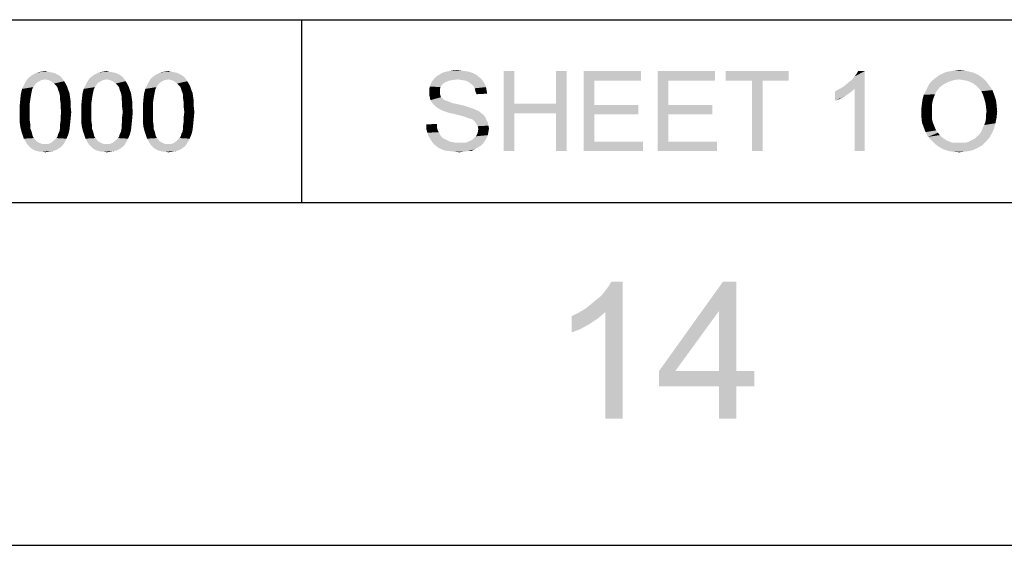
# Model space of a CAD drawing. Extents: x 0 to 1189, y 0 to 841.
# Tile 90 of 125: x 1105 to 1148, y 0 to 23. Entities that reach past the tile are written whole.
import ezdxf

# ---------------------------------------------------------------- set-up
doc = ezdxf.new("R2010")
doc.units = 0
doc.header["$LTSCALE"] = 65.395
doc.header["$MEASUREMENT"] = 0
doc.layers.get('0').update_dxf_attribs({"linetype": 'CONTINUOUS'})

msp = doc.modelspace()

# ---------------------------------------------------------------- linework, layer by layer
at = {"linetype": 'Continuous'}
for p, q in [((909, 23), (1160, 23)), ((909, 23), (1160, 23)), ((909, 23), (1160, 23)), ((1117, 23), (1117, 15)), ((15, 15), (1174, 15)), ((909, 15), (1160, 15)), ((0, 0), (1189, 0))]:
    msp.add_line(p, q, dxfattribs=at)
for points in [[(1106.03661, 20.69815), (1106.16624, 20.67222), (1105.28476, 20.62037)], [(1106.03661, 20.69815), (1105.28476, 20.62037), (1105.44031, 20.69815)], [(1105.90698, 20.72407), (1105.44031, 20.69815), (1105.59587, 20.72407)], [(1105.44031, 20.69815), (1105.90698, 20.72407), (1106.03661, 20.69815)], [(1105.59587, 20.72407), (1105.77735, 20.75), (1105.90698, 20.72407)], [(1108.73291, 20.69815), (1108.86254, 20.67222), (1107.98105, 20.62037)], [(1108.73291, 20.69815), (1107.98105, 20.62037), (1108.13661, 20.69815)], [(1108.60328, 20.72407), (1108.13661, 20.69815), (1108.29217, 20.72407)], [(1108.13661, 20.69815), (1108.60328, 20.72407), (1108.73291, 20.69815)], [(1108.29217, 20.72407), (1108.47365, 20.75), (1108.60328, 20.72407)], [(1111.4292, 20.69815), (1111.55883, 20.67222), (1110.67735, 20.62037)], [(1111.4292, 20.69815), (1110.67735, 20.62037), (1110.83291, 20.69815)], [(1111.29957, 20.72407), (1110.83291, 20.69815), (1110.98846, 20.72407)], [(1110.83291, 20.69815), (1111.29957, 20.72407), (1111.4292, 20.69815)], [(1110.98846, 20.72407), (1111.16994, 20.75), (1111.29957, 20.72407)], [(1124.32955, 20.72407), (1123.16289, 20.67222), (1123.31844, 20.72407)], [(1123.16289, 20.67222), (1124.32955, 20.72407), (1124.48511, 20.67222)], [(1124.174, 20.75), (1123.31844, 20.72407), (1123.474, 20.75)], [(1123.31844, 20.72407), (1124.174, 20.75), (1124.32955, 20.72407)], [(1123.99252, 20.77593), (1123.474, 20.75), (1123.62955, 20.77593)], [(1123.474, 20.75), (1123.99252, 20.77593), (1124.174, 20.75)], [(1123.62955, 20.77593), (1123.81104, 20.80185), (1123.99252, 20.77593)], [(1126.32585, 20.75), (1126.32585, 19.32408), (1125.85918, 17.25)], [(1126.32585, 20.75), (1125.85918, 17.25), (1125.85918, 20.75)], [(1128.60733, 20.75), (1128.14067, 19.32408), (1128.14067, 20.75)], [(1128.14067, 18.90926), (1128.14067, 19.32408), (1128.60733, 20.75)], [(1128.14067, 17.25), (1128.14067, 18.90926), (1128.60733, 20.75)], [(1128.14067, 17.25), (1128.60733, 20.75), (1128.60733, 17.25)], [(1129.35918, 20.75), (1131.874, 20.75), (1129.82585, 20.33518)], [(1129.82585, 20.33518), (1129.35918, 17.25), (1129.35918, 20.75)], [(1129.82585, 20.33518), (1131.874, 20.75), (1131.874, 20.33518)], [(1132.59992, 20.75), (1135.11474, 20.75), (1133.06659, 20.33518)], [(1133.06659, 20.33518), (1132.59992, 17.25), (1132.59992, 20.75)], [(1133.06659, 20.33518), (1135.11474, 20.75), (1135.11474, 20.33518)], [(1138.32955, 20.75), (1135.58141, 20.33518), (1135.58141, 20.75)], [(1136.72215, 20.33518), (1135.58141, 20.33518), (1138.32955, 20.75)], [(1137.18881, 20.33518), (1136.72215, 20.33518), (1138.32955, 20.75)], [(1137.18881, 20.33518), (1138.32955, 20.75), (1138.32955, 20.33518)], [(1140.70221, 20.05), (1140.83184, 20.1537), (1141.66147, 20.75)], [(1141.22073, 19.97222), (1140.70221, 20.05), (1141.66147, 20.75)], [(1140.83184, 20.1537), (1140.9874, 20.28333), (1141.66147, 20.75)], [(1140.9874, 20.28333), (1141.11702, 20.38704), (1141.66147, 20.75)], [(1141.11702, 20.38704), (1141.22073, 20.51667), (1141.66147, 20.75)], [(1141.22073, 20.51667), (1141.29851, 20.62037), (1141.66147, 20.75)], [(1141.22073, 17.25), (1141.22073, 19.97222), (1141.66147, 20.75)], [(1141.22073, 17.25), (1141.66147, 20.75), (1141.66147, 17.25)], [(1141.66147, 20.75), (1141.29851, 20.62037), (1141.37628, 20.75)], [(1146.24747, 20.72407), (1145.13265, 20.67222), (1145.28821, 20.72407)], [(1145.13265, 20.67222), (1146.24747, 20.72407), (1146.45487, 20.67222)], [(1145.28821, 20.72407), (1145.44376, 20.75), (1146.04006, 20.77593)], [(1145.28821, 20.72407), (1146.04006, 20.77593), (1146.24747, 20.72407)], [(1146.04006, 20.77593), (1145.44376, 20.75), (1145.62524, 20.77593)], [(1145.62524, 20.77593), (1145.80673, 20.80185), (1146.04006, 20.77593)], [(1105.38846, 20.23148), (1104.84402, 20.12778), (1104.9218, 20.28333)], [(1105.77735, 20.38704), (1104.9218, 20.28333), (1105.0255, 20.43889)], [(1105.77735, 20.38704), (1105.6218, 20.36111), (1104.9218, 20.28333)], [(1105.6218, 20.36111), (1105.51809, 20.30926), (1104.9218, 20.28333)], [(1104.9218, 20.28333), (1105.51809, 20.30926), (1105.38846, 20.23148)], [(1106.47735, 20.49074), (1105.0255, 20.43889), (1105.15513, 20.54259)], [(1105.77735, 20.38704), (1105.0255, 20.43889), (1106.47735, 20.49074)], [(1106.26994, 20.62037), (1106.37365, 20.56852), (1105.15513, 20.54259)], [(1106.26994, 20.62037), (1105.15513, 20.54259), (1105.28476, 20.62037)], [(1105.15513, 20.54259), (1106.37365, 20.56852), (1106.47735, 20.49074)], [(1105.28476, 20.62037), (1106.16624, 20.67222), (1106.26994, 20.62037)], [(1105.77735, 20.38704), (1106.47735, 20.49074), (1106.55513, 20.38704)], [(1106.55513, 20.38704), (1105.90698, 20.36111), (1105.77735, 20.38704)], [(1106.03661, 20.30926), (1105.90698, 20.36111), (1106.55513, 20.38704)], [(1106.03661, 20.30926), (1106.55513, 20.38704), (1106.60698, 20.30926)], [(1106.60698, 20.30926), (1106.16624, 20.20556), (1106.03661, 20.30926)], [(1106.16624, 20.20556), (1106.60698, 20.30926), (1106.68476, 20.17963)], [(1108.08476, 20.23148), (1107.54031, 20.12778), (1107.61809, 20.28333)], [(1108.47365, 20.38704), (1107.61809, 20.28333), (1107.7218, 20.43889)], [(1108.47365, 20.38704), (1108.31809, 20.36111), (1107.61809, 20.28333)], [(1108.31809, 20.36111), (1108.21439, 20.30926), (1107.61809, 20.28333)], [(1107.61809, 20.28333), (1108.21439, 20.30926), (1108.08476, 20.23148)], [(1109.17365, 20.49074), (1107.7218, 20.43889), (1107.85143, 20.54259)], [(1108.47365, 20.38704), (1107.7218, 20.43889), (1109.17365, 20.49074)], [(1108.96624, 20.62037), (1109.06994, 20.56852), (1107.85143, 20.54259)], [(1108.96624, 20.62037), (1107.85143, 20.54259), (1107.98105, 20.62037)], [(1107.85143, 20.54259), (1109.06994, 20.56852), (1109.17365, 20.49074)], [(1107.98105, 20.62037), (1108.86254, 20.67222), (1108.96624, 20.62037)], [(1108.47365, 20.38704), (1109.17365, 20.49074), (1109.25143, 20.38704)], [(1109.25143, 20.38704), (1108.60328, 20.36111), (1108.47365, 20.38704)], [(1108.73291, 20.30926), (1108.60328, 20.36111), (1109.25143, 20.38704)], [(1108.73291, 20.30926), (1109.25143, 20.38704), (1109.30328, 20.30926)], [(1109.30328, 20.30926), (1108.86254, 20.20556), (1108.73291, 20.30926)], [(1108.86254, 20.20556), (1109.30328, 20.30926), (1109.38105, 20.17963)], [(1110.78105, 20.23148), (1110.23661, 20.12778), (1110.31439, 20.28333)], [(1111.16994, 20.38704), (1110.31439, 20.28333), (1110.41809, 20.43889)], [(1111.16994, 20.38704), (1111.01439, 20.36111), (1110.31439, 20.28333)], [(1111.01439, 20.36111), (1110.91068, 20.30926), (1110.31439, 20.28333)], [(1110.31439, 20.28333), (1110.91068, 20.30926), (1110.78105, 20.23148)], [(1111.86994, 20.49074), (1110.41809, 20.43889), (1110.54772, 20.54259)], [(1111.16994, 20.38704), (1110.41809, 20.43889), (1111.86994, 20.49074)], [(1111.66254, 20.62037), (1111.76624, 20.56852), (1110.54772, 20.54259)], [(1111.66254, 20.62037), (1110.54772, 20.54259), (1110.67735, 20.62037)], [(1110.54772, 20.54259), (1111.76624, 20.56852), (1111.86994, 20.49074)], [(1110.67735, 20.62037), (1111.55883, 20.67222), (1111.66254, 20.62037)], [(1111.16994, 20.38704), (1111.86994, 20.49074), (1111.94772, 20.38704)], [(1111.94772, 20.38704), (1111.29957, 20.36111), (1111.16994, 20.38704)], [(1111.4292, 20.30926), (1111.29957, 20.36111), (1111.94772, 20.38704)], [(1111.4292, 20.30926), (1111.94772, 20.38704), (1111.99957, 20.30926)], [(1111.99957, 20.30926), (1111.55883, 20.20556), (1111.4292, 20.30926)], [(1111.55883, 20.20556), (1111.99957, 20.30926), (1112.07735, 20.17963)], [(1123.34437, 20.28333), (1122.67029, 20.20556), (1122.72215, 20.30926)], [(1123.34437, 20.28333), (1123.24067, 20.23148), (1122.67029, 20.20556)], [(1123.83696, 20.38704), (1122.72215, 20.30926), (1122.82585, 20.43889)], [(1123.83696, 20.38704), (1123.62955, 20.36111), (1122.72215, 20.30926)], [(1123.62955, 20.36111), (1123.474, 20.33518), (1122.72215, 20.30926)], [(1122.72215, 20.30926), (1123.474, 20.33518), (1123.34437, 20.28333)], [(1124.74437, 20.51667), (1122.82585, 20.43889), (1122.90363, 20.51667)], [(1122.82585, 20.43889), (1124.74437, 20.51667), (1124.874, 20.41296)], [(1122.82585, 20.43889), (1124.874, 20.41296), (1123.83696, 20.38704)], [(1124.64067, 20.59445), (1122.90363, 20.51667), (1123.03326, 20.59445)], [(1122.90363, 20.51667), (1124.64067, 20.59445), (1124.74437, 20.51667)], [(1124.48511, 20.67222), (1123.03326, 20.59445), (1123.16289, 20.67222)], [(1123.03326, 20.59445), (1124.48511, 20.67222), (1124.64067, 20.59445)], [(1124.01844, 20.36111), (1123.83696, 20.38704), (1124.874, 20.41296)], [(1124.174, 20.33518), (1124.01844, 20.36111), (1124.874, 20.41296)], [(1124.174, 20.33518), (1124.874, 20.41296), (1124.95178, 20.30926)], [(1124.95178, 20.30926), (1124.30363, 20.28333), (1124.174, 20.33518)], [(1124.40733, 20.20556), (1124.30363, 20.28333), (1124.95178, 20.30926)], [(1124.40733, 20.20556), (1124.95178, 20.30926), (1125.02955, 20.17963)], [(1129.82585, 20.33518), (1129.82585, 19.27222), (1129.35918, 17.25)], [(1133.06659, 20.33518), (1133.06659, 19.27222), (1132.59992, 17.25)], [(1137.18881, 20.33518), (1136.72215, 17.25), (1136.72215, 20.33518)], [(1136.72215, 17.25), (1137.18881, 20.33518), (1137.18881, 17.25)], [(1145.34006, 20.28333), (1144.4845, 20.17963), (1144.58821, 20.30926)], [(1144.4845, 20.17963), (1145.34006, 20.28333), (1145.13265, 20.17963)], [(1145.80673, 20.38704), (1144.58821, 20.30926), (1144.71784, 20.41296)], [(1145.80673, 20.38704), (1145.57339, 20.36111), (1144.58821, 20.30926)], [(1144.58821, 20.30926), (1145.57339, 20.36111), (1145.34006, 20.28333)], [(1146.84376, 20.43889), (1144.71784, 20.41296), (1144.84747, 20.51667)], [(1145.80673, 20.38704), (1144.71784, 20.41296), (1146.84376, 20.43889)], [(1146.66228, 20.56852), (1144.84747, 20.51667), (1144.9771, 20.59444)], [(1144.84747, 20.51667), (1146.66228, 20.56852), (1146.84376, 20.43889)], [(1146.45487, 20.67222), (1144.9771, 20.59444), (1145.13265, 20.67222)], [(1144.9771, 20.59444), (1146.45487, 20.67222), (1146.66228, 20.56852)], [(1145.96228, 20.36111), (1145.80673, 20.38704), (1146.84376, 20.43889)], [(1146.11784, 20.33519), (1145.96228, 20.36111), (1146.84376, 20.43889)], [(1146.27339, 20.28333), (1146.11784, 20.33519), (1146.84376, 20.43889)], [(1146.27339, 20.28333), (1146.84376, 20.43889), (1146.99932, 20.28333)], [(1146.99932, 20.28333), (1146.42895, 20.20556), (1146.27339, 20.28333)], [(1146.55858, 20.10185), (1146.42895, 20.20556), (1146.99932, 20.28333)], [(1146.55858, 20.10185), (1146.99932, 20.28333), (1147.12895, 20.10185)], [(1105.20698, 19.9463), (1104.71439, 19.76481), (1104.76624, 19.97222)], [(1105.20698, 19.9463), (1105.18105, 19.81667), (1104.71439, 19.76481)], [(1105.31068, 20.12778), (1105.25883, 20.05), (1104.76624, 19.97222)], [(1105.31068, 20.12778), (1104.76624, 19.97222), (1104.84402, 20.12778)], [(1104.76624, 19.97222), (1105.25883, 20.05), (1105.20698, 19.9463)], [(1104.84402, 20.12778), (1105.38846, 20.23148), (1105.31068, 20.12778)], [(1106.68476, 20.17963), (1106.26994, 20.10185), (1106.16624, 20.20556)], [(1106.26994, 20.10185), (1106.68476, 20.17963), (1106.73661, 20.07593)], [(1106.73661, 20.07593), (1106.3218, 20.02407), (1106.26994, 20.10185)], [(1106.34772, 19.92037), (1106.3218, 20.02407), (1106.73661, 20.07593)], [(1106.34772, 19.92037), (1106.73661, 20.07593), (1106.78846, 19.92037)], [(1106.78846, 19.92037), (1106.39957, 19.79074), (1106.34772, 19.92037)], [(1106.39957, 19.79074), (1106.78846, 19.92037), (1106.84031, 19.79074)], [(1107.90328, 19.9463), (1107.41068, 19.76481), (1107.46254, 19.97222)], [(1107.90328, 19.9463), (1107.87735, 19.81667), (1107.41068, 19.76481)], [(1108.00698, 20.12778), (1107.95513, 20.05), (1107.46254, 19.97222)], [(1108.00698, 20.12778), (1107.46254, 19.97222), (1107.54031, 20.12778)], [(1107.46254, 19.97222), (1107.95513, 20.05), (1107.90328, 19.9463)], [(1107.54031, 20.12778), (1108.08476, 20.23148), (1108.00698, 20.12778)], [(1109.38105, 20.17963), (1108.96624, 20.10185), (1108.86254, 20.20556)], [(1108.96624, 20.10185), (1109.38105, 20.17963), (1109.43291, 20.07593)], [(1109.43291, 20.07593), (1109.01809, 20.02407), (1108.96624, 20.10185)], [(1109.04402, 19.92037), (1109.01809, 20.02407), (1109.43291, 20.07593)], [(1109.04402, 19.92037), (1109.43291, 20.07593), (1109.48476, 19.92037)], [(1109.48476, 19.92037), (1109.09587, 19.79074), (1109.04402, 19.92037)], [(1109.09587, 19.79074), (1109.48476, 19.92037), (1109.53661, 19.79074)], [(1110.59957, 19.9463), (1110.10698, 19.76481), (1110.15883, 19.97222)], [(1110.59957, 19.9463), (1110.57365, 19.81667), (1110.10698, 19.76481)], [(1110.70328, 20.12778), (1110.65143, 20.05), (1110.15883, 19.97222)], [(1110.70328, 20.12778), (1110.15883, 19.97222), (1110.23661, 20.12778)], [(1110.15883, 19.97222), (1110.65143, 20.05), (1110.59957, 19.9463)], [(1110.23661, 20.12778), (1110.78105, 20.23148), (1110.70328, 20.12778)], [(1112.07735, 20.17963), (1111.66254, 20.10185), (1111.55883, 20.20556)], [(1111.66254, 20.10185), (1112.07735, 20.17963), (1112.1292, 20.07593)], [(1112.1292, 20.07593), (1111.71439, 20.02407), (1111.66254, 20.10185)], [(1111.74031, 19.92037), (1111.71439, 20.02407), (1112.1292, 20.07593)], [(1111.74031, 19.92037), (1112.1292, 20.07593), (1112.18105, 19.92037)], [(1112.18105, 19.92037), (1111.79217, 19.79074), (1111.74031, 19.92037)], [(1111.79217, 19.79074), (1112.18105, 19.92037), (1112.23291, 19.79074)], [(1123.08511, 20.05), (1122.59252, 19.94629), (1122.61844, 20.07593)], [(1122.59252, 19.94629), (1123.08511, 20.05), (1123.05918, 19.94629)], [(1123.05918, 19.94629), (1123.05918, 19.84259), (1122.59252, 19.81667)], [(1123.05918, 19.94629), (1122.59252, 19.81667), (1122.59252, 19.94629)], [(1122.59252, 19.81667), (1123.05918, 19.84259), (1123.05918, 19.76482)], [(1123.16289, 20.1537), (1122.61844, 20.07593), (1122.67029, 20.20556)], [(1122.61844, 20.07593), (1123.16289, 20.1537), (1123.08511, 20.05)], [(1122.67029, 20.20556), (1123.24067, 20.23148), (1123.16289, 20.1537)], [(1125.02955, 20.17963), (1124.51104, 20.12778), (1124.40733, 20.20556)], [(1124.51104, 20.12778), (1125.02955, 20.17963), (1125.08141, 20.05)], [(1125.08141, 20.05), (1124.58881, 19.99815), (1124.51104, 20.12778)], [(1124.58881, 19.99815), (1125.08141, 20.05), (1125.10733, 19.89444)], [(1125.10733, 19.89444), (1124.61474, 19.86852), (1124.58881, 19.99815)], [(1124.61474, 19.86852), (1125.10733, 19.89444), (1125.13326, 19.76482)], [(1125.13326, 19.76482), (1124.66659, 19.73889), (1124.61474, 19.86852)], [(1140.36517, 19.86852), (1140.52073, 19.9463), (1141.22073, 19.97222)], [(1140.36517, 19.86852), (1141.22073, 19.97222), (1141.03925, 19.81667)], [(1141.03925, 19.81667), (1140.36517, 19.4537), (1140.36517, 19.86852)], [(1141.22073, 19.97222), (1140.52073, 19.9463), (1140.70221, 20.05)], [(1144.79561, 19.84259), (1144.25117, 19.71296), (1144.32895, 19.86852)], [(1144.79561, 19.84259), (1144.74376, 19.73889), (1144.25117, 19.71296)], [(1144.87339, 19.9463), (1144.32895, 19.86852), (1144.40673, 20.02407)], [(1144.32895, 19.86852), (1144.87339, 19.9463), (1144.79561, 19.84259)], [(1145.13265, 20.17963), (1144.95117, 20.05), (1144.40673, 20.02407)], [(1145.13265, 20.17963), (1144.40673, 20.02407), (1144.4845, 20.17963)], [(1144.40673, 20.02407), (1144.95117, 20.05), (1144.87339, 19.9463)], [(1147.12895, 20.10185), (1146.66228, 19.99815), (1146.55858, 20.10185)], [(1146.66228, 19.99815), (1147.12895, 20.10185), (1147.25858, 19.92037)], [(1147.25858, 19.92037), (1146.76599, 19.86852), (1146.66228, 19.99815)], [(1146.84376, 19.71296), (1146.76599, 19.86852), (1147.25858, 19.92037)], [(1146.84376, 19.71296), (1147.25858, 19.92037), (1147.33636, 19.71296)], [(1105.1292, 19.53148), (1105.10328, 19.35), (1104.66254, 19.2463)], [(1105.1292, 19.53148), (1104.66254, 19.2463), (1104.68846, 19.53148)], [(1105.15513, 19.68704), (1104.68846, 19.53148), (1104.71439, 19.76481)], [(1104.68846, 19.53148), (1105.15513, 19.68704), (1105.1292, 19.53148)], [(1104.71439, 19.76481), (1105.18105, 19.81667), (1105.15513, 19.68704)], [(1106.84031, 19.79074), (1106.4255, 19.66111), (1106.39957, 19.79074)], [(1106.4255, 19.66111), (1106.84031, 19.79074), (1106.86624, 19.60926)], [(1106.86624, 19.60926), (1106.4255, 19.53148), (1106.4255, 19.66111)], [(1106.4255, 19.53148), (1106.86624, 19.60926), (1106.89217, 19.42778)], [(1106.89217, 19.42778), (1106.45143, 19.35), (1106.4255, 19.53148)], [(1106.45143, 19.35), (1106.89217, 19.42778), (1106.89217, 19.19444)], [(1107.8255, 19.53148), (1107.79957, 19.35), (1107.35883, 19.2463)], [(1107.8255, 19.53148), (1107.35883, 19.2463), (1107.38476, 19.53148)], [(1107.85143, 19.68704), (1107.38476, 19.53148), (1107.41068, 19.76481)], [(1107.38476, 19.53148), (1107.85143, 19.68704), (1107.8255, 19.53148)], [(1107.41068, 19.76481), (1107.87735, 19.81667), (1107.85143, 19.68704)], [(1109.53661, 19.79074), (1109.1218, 19.66111), (1109.09587, 19.79074)], [(1109.1218, 19.66111), (1109.53661, 19.79074), (1109.56254, 19.60926)], [(1109.56254, 19.60926), (1109.1218, 19.53148), (1109.1218, 19.66111)], [(1109.1218, 19.53148), (1109.56254, 19.60926), (1109.58846, 19.42778)], [(1109.58846, 19.42778), (1109.14772, 19.35), (1109.1218, 19.53148)], [(1109.14772, 19.35), (1109.58846, 19.42778), (1109.58846, 19.19444)], [(1110.5218, 19.53148), (1110.49587, 19.35), (1110.05513, 19.2463)], [(1110.5218, 19.53148), (1110.05513, 19.2463), (1110.08105, 19.53148)], [(1110.54772, 19.68704), (1110.08105, 19.53148), (1110.10698, 19.76481)], [(1110.08105, 19.53148), (1110.54772, 19.68704), (1110.5218, 19.53148)], [(1110.10698, 19.76481), (1110.57365, 19.81667), (1110.54772, 19.68704)], [(1112.23291, 19.79074), (1111.81809, 19.66111), (1111.79217, 19.79074)], [(1111.81809, 19.66111), (1112.23291, 19.79074), (1112.25883, 19.60926)], [(1112.25883, 19.60926), (1111.81809, 19.53148), (1111.81809, 19.66111)], [(1111.81809, 19.53148), (1112.25883, 19.60926), (1112.28476, 19.42778)], [(1112.28476, 19.42778), (1111.84402, 19.35), (1111.81809, 19.53148)], [(1111.84402, 19.35), (1112.28476, 19.42778), (1112.28476, 19.19444)], [(1123.05918, 19.76482), (1122.59252, 19.71296), (1122.59252, 19.81667)], [(1122.59252, 19.71296), (1123.05918, 19.76482), (1123.08511, 19.68704)], [(1123.08511, 19.68704), (1122.61844, 19.60926), (1122.59252, 19.71296)], [(1122.61844, 19.60926), (1123.08511, 19.68704), (1123.11104, 19.60926)], [(1123.11104, 19.60926), (1122.64437, 19.47963), (1122.61844, 19.60926)], [(1123.11104, 19.60926), (1123.18881, 19.55741), (1122.64437, 19.47963)], [(1123.18881, 19.55741), (1123.21474, 19.50556), (1122.64437, 19.47963)], [(1122.64437, 19.47963), (1123.21474, 19.50556), (1123.26659, 19.47963)], [(1123.26659, 19.47963), (1122.69622, 19.40185), (1122.64437, 19.47963)], [(1123.26659, 19.47963), (1123.34437, 19.4537), (1122.69622, 19.40185)], [(1123.34437, 19.4537), (1123.42215, 19.42778), (1122.69622, 19.40185)], [(1122.69622, 19.40185), (1123.42215, 19.42778), (1123.49992, 19.40185)], [(1141.03925, 19.81667), (1140.80591, 19.66111), (1140.36517, 19.4537)], [(1140.80591, 19.66111), (1140.57258, 19.53148), (1140.36517, 19.4537)], [(1144.64006, 19.4537), (1144.17339, 19.35), (1144.19932, 19.53148)], [(1144.17339, 19.35), (1144.64006, 19.4537), (1144.61413, 19.29815)], [(1144.69191, 19.60926), (1144.19932, 19.53148), (1144.25117, 19.71296)], [(1144.19932, 19.53148), (1144.69191, 19.60926), (1144.64006, 19.4537)], [(1144.25117, 19.71296), (1144.74376, 19.73889), (1144.69191, 19.60926)], [(1147.33636, 19.71296), (1146.89561, 19.55741), (1146.84376, 19.71296)], [(1146.89561, 19.55741), (1147.33636, 19.71296), (1147.41413, 19.47963)], [(1147.41413, 19.47963), (1146.94747, 19.37593), (1146.89561, 19.55741)], [(1146.94747, 19.37593), (1147.41413, 19.47963), (1147.44006, 19.2463)], [(1104.66254, 19.2463), (1105.10328, 19.35), (1105.10328, 19.16852)], [(1105.10328, 19.16852), (1104.66254, 18.96111), (1104.66254, 19.2463)], [(1104.66254, 18.96111), (1105.10328, 19.16852), (1105.10328, 18.96111)], [(1106.89217, 19.19444), (1106.45143, 19.16852), (1106.45143, 19.35)], [(1106.47735, 18.96111), (1106.45143, 19.16852), (1106.89217, 19.19444)], [(1106.47735, 18.96111), (1106.89217, 19.19444), (1106.91809, 18.96111)], [(1107.35883, 19.2463), (1107.79957, 19.35), (1107.79957, 19.16852)], [(1107.79957, 19.16852), (1107.35883, 18.96111), (1107.35883, 19.2463)], [(1107.35883, 18.96111), (1107.79957, 19.16852), (1107.79957, 18.96111)], [(1109.58846, 19.19444), (1109.14772, 19.16852), (1109.14772, 19.35)], [(1109.17365, 18.96111), (1109.14772, 19.16852), (1109.58846, 19.19444)], [(1109.17365, 18.96111), (1109.58846, 19.19444), (1109.61439, 18.96111)], [(1110.05513, 19.2463), (1110.49587, 19.35), (1110.49587, 19.16852)], [(1110.49587, 19.16852), (1110.05513, 18.96111), (1110.05513, 19.2463)], [(1110.05513, 18.96111), (1110.49587, 19.16852), (1110.49587, 18.96111)], [(1112.28476, 19.19444), (1111.84402, 19.16852), (1111.84402, 19.35)], [(1111.86994, 18.96111), (1111.84402, 19.16852), (1112.28476, 19.19444)], [(1111.86994, 18.96111), (1112.28476, 19.19444), (1112.31068, 18.96111)], [(1123.49992, 19.40185), (1122.774, 19.29815), (1122.69622, 19.40185)], [(1123.49992, 19.40185), (1123.60363, 19.35), (1122.774, 19.29815)], [(1123.60363, 19.35), (1123.73326, 19.32407), (1122.774, 19.29815)], [(1122.774, 19.29815), (1123.73326, 19.32407), (1123.86289, 19.29815)], [(1123.86289, 19.29815), (1122.85178, 19.22037), (1122.774, 19.29815)], [(1123.86289, 19.29815), (1124.09622, 19.2463), (1122.85178, 19.22037)], [(1122.85178, 19.22037), (1124.09622, 19.2463), (1124.32955, 19.16852)], [(1124.32955, 19.16852), (1122.95548, 19.14259), (1122.85178, 19.22037)], [(1122.95548, 19.14259), (1124.32955, 19.16852), (1124.48511, 19.11667)], [(1124.48511, 19.11667), (1123.08511, 19.06481), (1122.95548, 19.14259)], [(1123.08511, 19.06481), (1124.48511, 19.11667), (1124.61474, 19.06481)], [(1124.61474, 19.06481), (1123.18881, 19.01296), (1123.08511, 19.06481)], [(1123.18881, 19.01296), (1124.61474, 19.06481), (1124.74437, 19.01296)], [(1124.74437, 19.01296), (1123.34437, 18.96111), (1123.18881, 19.01296)], [(1123.52585, 18.90926), (1123.34437, 18.96111), (1124.74437, 19.01296)], [(1123.52585, 18.90926), (1124.74437, 19.01296), (1124.874, 18.90926)], [(1126.32585, 19.32408), (1126.32585, 18.90926), (1125.85918, 17.25)], [(1126.32585, 19.32408), (1128.14067, 19.32408), (1126.32585, 18.90926)], [(1128.14067, 18.90926), (1126.32585, 18.90926), (1128.14067, 19.32408)], [(1129.82585, 19.27222), (1129.82585, 18.85741), (1129.35918, 17.25)], [(1129.82585, 18.85741), (1131.74437, 19.27222), (1131.74437, 18.85741)], [(1129.82585, 19.27222), (1131.74437, 19.27222), (1129.82585, 18.85741)], [(1133.06659, 19.27222), (1133.06659, 18.85741), (1132.59992, 17.25)], [(1133.06659, 18.85741), (1134.98511, 19.27222), (1134.98511, 18.85741)], [(1133.06659, 19.27222), (1134.98511, 19.27222), (1133.06659, 18.85741)], [(1144.61413, 19.29815), (1144.14747, 19.14259), (1144.17339, 19.35)], [(1144.14747, 19.14259), (1144.61413, 19.29815), (1144.61413, 19.11667)], [(1144.61413, 19.11667), (1144.14747, 18.93519), (1144.14747, 19.14259)], [(1144.14747, 18.93519), (1144.61413, 19.11667), (1144.61413, 18.93519)], [(1147.44006, 19.2463), (1146.97339, 19.19444), (1146.94747, 19.37593)], [(1146.99932, 18.98704), (1146.97339, 19.19444), (1147.44006, 19.2463)], [(1147.46599, 18.98704), (1146.97339, 18.83148), (1146.99932, 18.98704)], [(1146.97339, 18.83148), (1147.46599, 18.98704), (1147.44006, 18.72778)], [(1146.99932, 18.98704), (1147.44006, 19.2463), (1147.46599, 18.98704)], [(1105.10328, 18.96111), (1105.10328, 18.7537), (1104.66254, 18.72778)], [(1105.10328, 18.96111), (1104.66254, 18.72778), (1104.66254, 18.96111)], [(1104.66254, 18.72778), (1105.10328, 18.7537), (1105.10328, 18.57222)], [(1105.10328, 18.57222), (1104.66254, 18.49444), (1104.66254, 18.72778)], [(1104.66254, 18.49444), (1105.10328, 18.57222), (1105.1292, 18.39074)], [(1106.86624, 18.41667), (1106.4255, 18.39074), (1106.45143, 18.57222)], [(1106.91809, 18.96111), (1106.45143, 18.7537), (1106.47735, 18.96111)], [(1106.45143, 18.7537), (1106.91809, 18.96111), (1106.89217, 18.67593)], [(1106.89217, 18.67593), (1106.45143, 18.57222), (1106.45143, 18.7537)], [(1106.45143, 18.57222), (1106.89217, 18.67593), (1106.86624, 18.41667)], [(1107.79957, 18.96111), (1107.79957, 18.7537), (1107.35883, 18.72778)], [(1107.79957, 18.96111), (1107.35883, 18.72778), (1107.35883, 18.96111)], [(1107.35883, 18.72778), (1107.79957, 18.7537), (1107.79957, 18.57222)], [(1107.79957, 18.57222), (1107.35883, 18.49444), (1107.35883, 18.72778)], [(1107.35883, 18.49444), (1107.79957, 18.57222), (1107.8255, 18.39074)], [(1109.56254, 18.41667), (1109.1218, 18.39074), (1109.14772, 18.57222)], [(1109.61439, 18.96111), (1109.14772, 18.7537), (1109.17365, 18.96111)], [(1109.14772, 18.7537), (1109.61439, 18.96111), (1109.58846, 18.67593)], [(1109.58846, 18.67593), (1109.14772, 18.57222), (1109.14772, 18.7537)], [(1109.14772, 18.57222), (1109.58846, 18.67593), (1109.56254, 18.41667)], [(1110.49587, 18.96111), (1110.49587, 18.7537), (1110.05513, 18.72778)], [(1110.49587, 18.96111), (1110.05513, 18.72778), (1110.05513, 18.96111)], [(1110.05513, 18.72778), (1110.49587, 18.7537), (1110.49587, 18.57222)], [(1110.49587, 18.57222), (1110.05513, 18.49444), (1110.05513, 18.72778)], [(1110.05513, 18.49444), (1110.49587, 18.57222), (1110.5218, 18.39074)], [(1112.25883, 18.41667), (1111.81809, 18.39074), (1111.84402, 18.57222)], [(1112.31068, 18.96111), (1111.84402, 18.7537), (1111.86994, 18.96111)], [(1111.84402, 18.7537), (1112.31068, 18.96111), (1112.28476, 18.67593)], [(1112.28476, 18.67593), (1111.84402, 18.57222), (1111.84402, 18.7537)], [(1111.84402, 18.57222), (1112.28476, 18.67593), (1112.25883, 18.41667)], [(1124.874, 18.90926), (1123.75918, 18.85741), (1123.52585, 18.90926)], [(1123.75918, 18.85741), (1124.874, 18.90926), (1124.9777, 18.83148)], [(1124.9777, 18.83148), (1123.96659, 18.80556), (1123.75918, 18.85741)], [(1124.14807, 18.7537), (1123.96659, 18.80556), (1124.9777, 18.83148)], [(1124.14807, 18.7537), (1124.9777, 18.83148), (1125.05548, 18.72778)], [(1125.05548, 18.72778), (1124.2777, 18.70185), (1124.14807, 18.7537)], [(1124.35548, 18.67593), (1124.2777, 18.70185), (1125.05548, 18.72778)], [(1124.45918, 18.65), (1124.35548, 18.67593), (1125.05548, 18.72778)], [(1124.53696, 18.59815), (1124.45918, 18.65), (1125.05548, 18.72778)], [(1124.53696, 18.59815), (1125.05548, 18.72778), (1125.10733, 18.59815)], [(1125.10733, 18.59815), (1124.58881, 18.5463), (1124.53696, 18.59815)], [(1124.58881, 18.5463), (1125.10733, 18.59815), (1125.15918, 18.49444)], [(1125.15918, 18.49444), (1124.64067, 18.46852), (1124.58881, 18.5463)], [(1125.85918, 17.25), (1126.32585, 18.90926), (1126.32585, 17.25)], [(1129.82585, 18.85741), (1129.82585, 17.66482), (1129.35918, 17.25)], [(1133.06659, 18.85741), (1133.06659, 17.66482), (1132.59992, 17.25)], [(1144.61413, 18.93519), (1144.61413, 18.77963), (1144.14747, 18.72778)], [(1144.61413, 18.93519), (1144.14747, 18.72778), (1144.14747, 18.93519)], [(1144.14747, 18.72778), (1144.61413, 18.77963), (1144.61413, 18.65)], [(1144.61413, 18.65), (1144.17339, 18.49444), (1144.14747, 18.72778)], [(1144.61413, 18.65), (1144.64006, 18.52037), (1144.17339, 18.49444)], [(1146.94747, 18.52037), (1146.97339, 18.67593), (1147.44006, 18.72778)], [(1146.94747, 18.52037), (1147.44006, 18.72778), (1147.38821, 18.46852)], [(1147.44006, 18.72778), (1146.97339, 18.67593), (1146.97339, 18.83148)], [(1105.1292, 18.39074), (1104.68846, 18.31296), (1104.66254, 18.49444)], [(1104.68846, 18.31296), (1105.1292, 18.39074), (1105.1292, 18.23518)], [(1105.1292, 18.23518), (1104.74031, 18.10556), (1104.68846, 18.31296)], [(1104.74031, 18.10556), (1105.1292, 18.23518), (1105.18105, 18.10556)], [(1106.34772, 18.00185), (1106.39957, 18.10556), (1106.84031, 18.18333)], [(1106.34772, 18.00185), (1106.84031, 18.18333), (1106.78846, 17.97593)], [(1106.84031, 18.18333), (1106.39957, 18.10556), (1106.4255, 18.23518)], [(1106.4255, 18.23518), (1106.4255, 18.39074), (1106.86624, 18.41667)], [(1106.4255, 18.23518), (1106.86624, 18.41667), (1106.84031, 18.18333)], [(1107.8255, 18.39074), (1107.38476, 18.31296), (1107.35883, 18.49444)], [(1107.38476, 18.31296), (1107.8255, 18.39074), (1107.8255, 18.23518)], [(1107.8255, 18.23518), (1107.43661, 18.10556), (1107.38476, 18.31296)], [(1107.43661, 18.10556), (1107.8255, 18.23518), (1107.87735, 18.10556)], [(1109.04402, 18.00185), (1109.09587, 18.10556), (1109.53661, 18.18333)], [(1109.04402, 18.00185), (1109.53661, 18.18333), (1109.48476, 17.97593)], [(1109.53661, 18.18333), (1109.09587, 18.10556), (1109.1218, 18.23518)], [(1109.1218, 18.23518), (1109.1218, 18.39074), (1109.56254, 18.41667)], [(1109.1218, 18.23518), (1109.56254, 18.41667), (1109.53661, 18.18333)], [(1110.5218, 18.39074), (1110.08105, 18.31296), (1110.05513, 18.49444)], [(1110.08105, 18.31296), (1110.5218, 18.39074), (1110.5218, 18.23518)], [(1110.5218, 18.23518), (1110.13291, 18.10556), (1110.08105, 18.31296)], [(1110.13291, 18.10556), (1110.5218, 18.23518), (1110.57365, 18.10556)], [(1111.74031, 18.00185), (1111.79217, 18.10556), (1112.23291, 18.18333)], [(1111.74031, 18.00185), (1112.23291, 18.18333), (1112.18105, 17.97593)], [(1112.23291, 18.18333), (1111.79217, 18.10556), (1111.81809, 18.23518)], [(1111.81809, 18.23518), (1111.81809, 18.39074), (1112.25883, 18.41667)], [(1111.81809, 18.23518), (1112.25883, 18.41667), (1112.23291, 18.18333)], [(1122.46289, 18.41667), (1122.92955, 18.44259), (1122.92955, 18.31296)], [(1122.92955, 18.31296), (1122.46289, 18.23518), (1122.46289, 18.41667)], [(1122.46289, 18.23518), (1122.92955, 18.31296), (1122.95548, 18.18333)], [(1122.95548, 18.18333), (1122.51474, 18.05371), (1122.46289, 18.23518)], [(1122.95548, 18.18333), (1123.00733, 18.07963), (1122.51474, 18.05371)], [(1124.64067, 18.46852), (1125.15918, 18.49444), (1125.18511, 18.36481)], [(1125.18511, 18.36481), (1124.71844, 18.33889), (1124.64067, 18.46852)], [(1124.71844, 18.33889), (1125.18511, 18.36481), (1125.21104, 18.23518)], [(1125.21104, 18.23518), (1124.74437, 18.20926), (1124.71844, 18.33889)], [(1125.18511, 18.07963), (1124.71844, 18.05371), (1124.74437, 18.20926)], [(1124.74437, 18.20926), (1125.21104, 18.23518), (1125.18511, 18.07963)], [(1144.17339, 18.49444), (1144.64006, 18.52037), (1144.69191, 18.39074)], [(1144.69191, 18.39074), (1144.25117, 18.28704), (1144.17339, 18.49444)], [(1144.25117, 18.28704), (1144.69191, 18.39074), (1144.74376, 18.26111)], [(1144.74376, 18.26111), (1144.32895, 18.07963), (1144.25117, 18.28704)], [(1144.74376, 18.26111), (1144.79561, 18.15741), (1144.32895, 18.07963)], [(1144.32895, 18.07963), (1144.79561, 18.15741), (1144.87339, 18.05371)], [(1146.74006, 18.05371), (1146.79191, 18.15741), (1147.33636, 18.26111)], [(1146.74006, 18.05371), (1147.33636, 18.26111), (1147.23265, 18.02778)], [(1147.33636, 18.26111), (1146.79191, 18.15741), (1146.84376, 18.28704)], [(1146.84376, 18.28704), (1146.89561, 18.39074), (1147.38821, 18.46852)], [(1146.84376, 18.28704), (1147.38821, 18.46852), (1147.33636, 18.26111)], [(1147.38821, 18.46852), (1146.89561, 18.39074), (1146.94747, 18.52037)], [(1105.18105, 18.10556), (1104.79217, 17.95), (1104.74031, 18.10556)], [(1105.18105, 18.10556), (1105.20698, 18.00185), (1104.79217, 17.95)], [(1104.79217, 17.95), (1105.20698, 18.00185), (1105.23291, 17.89815)], [(1105.23291, 17.89815), (1104.84402, 17.79445), (1104.79217, 17.95)], [(1105.23291, 17.89815), (1105.28476, 17.82037), (1104.84402, 17.79445)], [(1104.84402, 17.79445), (1105.28476, 17.82037), (1105.38846, 17.69074)], [(1105.38846, 17.69074), (1104.9218, 17.66481), (1104.84402, 17.79445)], [(1104.9218, 17.66481), (1105.38846, 17.69074), (1105.51809, 17.61296)], [(1106.63291, 17.63889), (1106.03661, 17.61296), (1106.16624, 17.71667)], [(1106.71068, 17.79445), (1106.16624, 17.71667), (1106.26994, 17.82037)], [(1106.16624, 17.71667), (1106.71068, 17.79445), (1106.63291, 17.63889)], [(1106.26994, 17.82037), (1106.3218, 17.89815), (1106.78846, 17.97593)], [(1106.26994, 17.82037), (1106.78846, 17.97593), (1106.71068, 17.79445)], [(1106.78846, 17.97593), (1106.3218, 17.89815), (1106.34772, 18.00185)], [(1107.87735, 18.10556), (1107.48846, 17.95), (1107.43661, 18.10556)], [(1107.87735, 18.10556), (1107.90328, 18.00185), (1107.48846, 17.95)], [(1107.48846, 17.95), (1107.90328, 18.00185), (1107.9292, 17.89815)], [(1107.9292, 17.89815), (1107.54031, 17.79445), (1107.48846, 17.95)], [(1107.9292, 17.89815), (1107.98105, 17.82037), (1107.54031, 17.79445)], [(1107.54031, 17.79445), (1107.98105, 17.82037), (1108.08476, 17.69074)], [(1108.08476, 17.69074), (1107.61809, 17.66481), (1107.54031, 17.79445)], [(1107.61809, 17.66481), (1108.08476, 17.69074), (1108.21439, 17.61296)], [(1109.3292, 17.63889), (1108.73291, 17.61296), (1108.86254, 17.71667)], [(1109.40698, 17.79445), (1108.86254, 17.71667), (1108.96624, 17.82037)], [(1108.86254, 17.71667), (1109.40698, 17.79445), (1109.3292, 17.63889)], [(1108.96624, 17.82037), (1109.01809, 17.89815), (1109.48476, 17.97593)], [(1108.96624, 17.82037), (1109.48476, 17.97593), (1109.40698, 17.79445)], [(1109.48476, 17.97593), (1109.01809, 17.89815), (1109.04402, 18.00185)], [(1110.57365, 18.10556), (1110.18476, 17.95), (1110.13291, 18.10556)], [(1110.57365, 18.10556), (1110.59957, 18.00185), (1110.18476, 17.95)], [(1110.18476, 17.95), (1110.59957, 18.00185), (1110.6255, 17.89815)], [(1110.6255, 17.89815), (1110.23661, 17.79445), (1110.18476, 17.95)], [(1110.6255, 17.89815), (1110.67735, 17.82037), (1110.23661, 17.79445)], [(1110.23661, 17.79445), (1110.67735, 17.82037), (1110.78105, 17.69074)], [(1110.78105, 17.69074), (1110.31439, 17.66481), (1110.23661, 17.79445)], [(1110.31439, 17.66481), (1110.78105, 17.69074), (1110.91068, 17.61296)], [(1112.0255, 17.63889), (1111.4292, 17.61296), (1111.55883, 17.71667)], [(1112.10328, 17.79445), (1111.55883, 17.71667), (1111.66254, 17.82037)], [(1111.55883, 17.71667), (1112.10328, 17.79445), (1112.0255, 17.63889)], [(1111.66254, 17.82037), (1111.71439, 17.89815), (1112.18105, 17.97593)], [(1111.66254, 17.82037), (1112.18105, 17.97593), (1112.10328, 17.79445)], [(1112.18105, 17.97593), (1111.71439, 17.89815), (1111.74031, 18.00185)], [(1122.51474, 18.05371), (1123.00733, 18.07963), (1123.05918, 17.97593)], [(1123.05918, 17.97593), (1122.56659, 17.89815), (1122.51474, 18.05371)], [(1122.56659, 17.89815), (1123.05918, 17.97593), (1123.11104, 17.89815)], [(1123.11104, 17.89815), (1122.64437, 17.76852), (1122.56659, 17.89815)], [(1123.11104, 17.89815), (1123.18881, 17.82037), (1122.64437, 17.76852)], [(1122.64437, 17.76852), (1123.18881, 17.82037), (1123.29252, 17.76852)], [(1123.29252, 17.76852), (1122.74807, 17.61296), (1122.64437, 17.76852)], [(1123.29252, 17.76852), (1123.39622, 17.71667), (1122.74807, 17.61296)], [(1123.39622, 17.71667), (1123.49992, 17.66481), (1122.74807, 17.61296)], [(1124.14807, 17.61296), (1124.25178, 17.63889), (1125.02955, 17.69074)], [(1124.14807, 17.61296), (1125.02955, 17.69074), (1124.95178, 17.58704)], [(1125.02955, 17.69074), (1124.25178, 17.63889), (1124.35548, 17.69074)], [(1124.35548, 17.69074), (1124.43326, 17.71667), (1125.10733, 17.82037)], [(1124.35548, 17.69074), (1125.10733, 17.82037), (1125.02955, 17.69074)], [(1124.43326, 17.71667), (1124.51104, 17.76852), (1125.10733, 17.82037)], [(1125.10733, 17.82037), (1124.51104, 17.76852), (1124.58881, 17.8463)], [(1124.58881, 17.8463), (1124.64067, 17.89815), (1125.15918, 17.95)], [(1124.58881, 17.8463), (1125.15918, 17.95), (1125.10733, 17.82037)], [(1125.15918, 17.95), (1124.64067, 17.89815), (1124.71844, 18.05371)], [(1124.71844, 18.05371), (1125.18511, 18.07963), (1125.15918, 17.95)], [(1144.87339, 18.05371), (1144.43265, 17.87222), (1144.32895, 18.07963)], [(1144.87339, 18.05371), (1144.95117, 17.95), (1144.43265, 17.87222)], [(1144.43265, 17.87222), (1144.95117, 17.95), (1145.02895, 17.87222)], [(1145.02895, 17.87222), (1144.58821, 17.71667), (1144.43265, 17.87222)], [(1145.02895, 17.87222), (1145.13265, 17.79444), (1144.58821, 17.71667)], [(1145.13265, 17.79444), (1145.21043, 17.74259), (1144.58821, 17.71667)], [(1144.58821, 17.71667), (1145.21043, 17.74259), (1145.31413, 17.69074)], [(1145.31413, 17.69074), (1144.74376, 17.56111), (1144.58821, 17.71667)], [(1145.31413, 17.69074), (1145.44376, 17.63889), (1144.74376, 17.56111)], [(1146.97339, 17.66481), (1146.16969, 17.63889), (1146.27339, 17.69074)], [(1146.27339, 17.69074), (1146.3771, 17.74259), (1147.12895, 17.8463)], [(1146.27339, 17.69074), (1147.12895, 17.8463), (1146.97339, 17.66481)], [(1146.3771, 17.74259), (1146.4808, 17.79444), (1147.12895, 17.8463)], [(1147.12895, 17.8463), (1146.4808, 17.79444), (1146.55858, 17.87222)], [(1146.55858, 17.87222), (1146.66228, 17.95), (1147.23265, 18.02778)], [(1146.55858, 17.87222), (1147.23265, 18.02778), (1147.12895, 17.8463)], [(1147.23265, 18.02778), (1146.66228, 17.95), (1146.74006, 18.05371)], [(1105.51809, 17.61296), (1104.99957, 17.53519), (1104.9218, 17.66481)], [(1105.51809, 17.61296), (1105.64772, 17.56111), (1104.99957, 17.53519)], [(1105.77735, 17.56111), (1105.90698, 17.56111), (1104.99957, 17.53519)], [(1105.64772, 17.56111), (1105.77735, 17.56111), (1104.99957, 17.53519)], [(1106.5292, 17.48333), (1104.99957, 17.53519), (1105.90698, 17.56111)], [(1106.5292, 17.48333), (1105.07735, 17.45741), (1104.99957, 17.53519)], [(1105.15513, 17.37963), (1105.07735, 17.45741), (1106.5292, 17.48333)], [(1105.15513, 17.37963), (1106.5292, 17.48333), (1106.39957, 17.37963)], [(1106.39957, 17.37963), (1105.23291, 17.32778), (1105.15513, 17.37963)], [(1105.23291, 17.32778), (1106.39957, 17.37963), (1106.26994, 17.30185)], [(1106.26994, 17.30185), (1105.33661, 17.27593), (1105.23291, 17.32778)], [(1105.44031, 17.25), (1105.33661, 17.27593), (1106.26994, 17.30185)], [(1105.44031, 17.25), (1106.26994, 17.30185), (1106.11439, 17.25)], [(1106.11439, 17.25), (1105.54402, 17.22407), (1105.44031, 17.25)], [(1105.64772, 17.22407), (1105.54402, 17.22407), (1106.11439, 17.25)], [(1105.64772, 17.22407), (1106.11439, 17.25), (1105.95883, 17.22407)], [(1105.90698, 17.56111), (1106.03661, 17.61296), (1106.63291, 17.63889)], [(1105.90698, 17.56111), (1106.63291, 17.63889), (1106.5292, 17.48333)], [(1108.21439, 17.61296), (1107.69587, 17.53519), (1107.61809, 17.66481)], [(1108.21439, 17.61296), (1108.34402, 17.56111), (1107.69587, 17.53519)], [(1108.47365, 17.56111), (1108.60328, 17.56111), (1107.69587, 17.53519)], [(1108.34402, 17.56111), (1108.47365, 17.56111), (1107.69587, 17.53519)], [(1109.2255, 17.48333), (1107.69587, 17.53519), (1108.60328, 17.56111)], [(1109.2255, 17.48333), (1107.77365, 17.45741), (1107.69587, 17.53519)], [(1107.85143, 17.37963), (1107.77365, 17.45741), (1109.2255, 17.48333)], [(1107.85143, 17.37963), (1109.2255, 17.48333), (1109.09587, 17.37963)], [(1109.09587, 17.37963), (1107.9292, 17.32778), (1107.85143, 17.37963)], [(1107.9292, 17.32778), (1109.09587, 17.37963), (1108.96624, 17.30185)], [(1108.96624, 17.30185), (1108.03291, 17.27593), (1107.9292, 17.32778)], [(1108.13661, 17.25), (1108.03291, 17.27593), (1108.96624, 17.30185)], [(1108.13661, 17.25), (1108.96624, 17.30185), (1108.81068, 17.25)], [(1108.81068, 17.25), (1108.24031, 17.22407), (1108.13661, 17.25)], [(1108.34402, 17.22407), (1108.24031, 17.22407), (1108.81068, 17.25)], [(1108.34402, 17.22407), (1108.81068, 17.25), (1108.65513, 17.22407)], [(1108.60328, 17.56111), (1108.73291, 17.61296), (1109.3292, 17.63889)], [(1108.60328, 17.56111), (1109.3292, 17.63889), (1109.2255, 17.48333)], [(1110.91068, 17.61296), (1110.39217, 17.53519), (1110.31439, 17.66481)], [(1110.91068, 17.61296), (1111.04031, 17.56111), (1110.39217, 17.53519)], [(1111.16994, 17.56111), (1111.29957, 17.56111), (1110.39217, 17.53519)], [(1111.04031, 17.56111), (1111.16994, 17.56111), (1110.39217, 17.53519)], [(1111.9218, 17.48333), (1110.39217, 17.53519), (1111.29957, 17.56111)], [(1111.9218, 17.48333), (1110.46994, 17.45741), (1110.39217, 17.53519)], [(1110.54772, 17.37963), (1110.46994, 17.45741), (1111.9218, 17.48333)], [(1110.54772, 17.37963), (1111.9218, 17.48333), (1111.79217, 17.37963)], [(1111.79217, 17.37963), (1110.6255, 17.32778), (1110.54772, 17.37963)], [(1110.6255, 17.32778), (1111.79217, 17.37963), (1111.66254, 17.30185)], [(1111.66254, 17.30185), (1110.7292, 17.27593), (1110.6255, 17.32778)], [(1110.83291, 17.25), (1110.7292, 17.27593), (1111.66254, 17.30185)], [(1110.83291, 17.25), (1111.66254, 17.30185), (1111.50698, 17.25)], [(1111.50698, 17.25), (1110.93661, 17.22407), (1110.83291, 17.25)], [(1111.04031, 17.22407), (1110.93661, 17.22407), (1111.50698, 17.25)], [(1111.04031, 17.22407), (1111.50698, 17.25), (1111.35143, 17.22407)], [(1111.29957, 17.56111), (1111.4292, 17.61296), (1112.0255, 17.63889)], [(1111.29957, 17.56111), (1112.0255, 17.63889), (1111.9218, 17.48333)], [(1123.49992, 17.66481), (1123.62955, 17.63889), (1122.74807, 17.61296)], [(1122.74807, 17.61296), (1123.62955, 17.63889), (1123.75918, 17.61296)], [(1123.75918, 17.61296), (1122.85178, 17.50926), (1122.74807, 17.61296)], [(1124.14807, 17.61296), (1124.95178, 17.58704), (1122.85178, 17.50926)], [(1124.01844, 17.61296), (1124.14807, 17.61296), (1122.85178, 17.50926)], [(1123.91474, 17.61296), (1124.01844, 17.61296), (1122.85178, 17.50926)], [(1123.75918, 17.61296), (1123.91474, 17.61296), (1122.85178, 17.50926)], [(1122.85178, 17.50926), (1124.95178, 17.58704), (1124.84807, 17.48333)], [(1124.84807, 17.48333), (1122.98141, 17.40555), (1122.85178, 17.50926)], [(1122.98141, 17.40555), (1124.84807, 17.48333), (1124.71844, 17.40555)], [(1124.71844, 17.40555), (1123.13696, 17.32778), (1122.98141, 17.40555)], [(1123.13696, 17.32778), (1124.71844, 17.40555), (1124.58881, 17.32778)], [(1124.58881, 17.32778), (1123.29252, 17.27593), (1123.13696, 17.32778)], [(1123.49992, 17.25), (1123.29252, 17.27593), (1124.58881, 17.32778)], [(1124.2777, 17.25), (1123.49992, 17.25), (1124.58881, 17.32778)], [(1124.2777, 17.25), (1123.70733, 17.22407), (1123.49992, 17.25)], [(1123.70733, 17.22407), (1124.2777, 17.25), (1124.09622, 17.22407)], [(1124.2777, 17.25), (1124.58881, 17.32778), (1124.43326, 17.25)], [(1129.82585, 17.66482), (1131.95178, 17.66482), (1129.35918, 17.25)], [(1129.35918, 17.25), (1131.95178, 17.66482), (1131.95178, 17.25)], [(1133.06659, 17.66482), (1135.19252, 17.66482), (1132.59992, 17.25)], [(1132.59992, 17.25), (1135.19252, 17.66482), (1135.19252, 17.25)], [(1145.44376, 17.63889), (1145.54747, 17.61296), (1144.74376, 17.56111)], [(1145.91043, 17.61296), (1146.04006, 17.61296), (1144.74376, 17.56111)], [(1145.7808, 17.61296), (1145.91043, 17.61296), (1144.74376, 17.56111)], [(1145.6771, 17.61296), (1145.7808, 17.61296), (1144.74376, 17.56111)], [(1145.54747, 17.61296), (1145.6771, 17.61296), (1144.74376, 17.56111)], [(1146.81784, 17.50926), (1144.74376, 17.56111), (1146.04006, 17.61296)], [(1146.81784, 17.50926), (1144.92524, 17.43148), (1144.74376, 17.56111)], [(1144.92524, 17.43148), (1146.81784, 17.50926), (1146.63636, 17.40556)], [(1146.63636, 17.40556), (1145.10673, 17.32778), (1144.92524, 17.43148)], [(1145.10673, 17.32778), (1146.63636, 17.40556), (1146.42895, 17.30185)], [(1146.42895, 17.30185), (1145.34006, 17.25), (1145.10673, 17.32778)], [(1145.34006, 17.25), (1146.42895, 17.30185), (1146.22154, 17.25)], [(1146.22154, 17.25), (1145.54747, 17.22407), (1145.34006, 17.25)], [(1145.54747, 17.22407), (1146.22154, 17.25), (1146.01413, 17.22407)], [(1146.04006, 17.61296), (1146.16969, 17.63889), (1146.97339, 17.66481)], [(1146.04006, 17.61296), (1146.97339, 17.66481), (1146.81784, 17.50926)], [(1105.95883, 17.22407), (1105.77735, 17.19815), (1105.64772, 17.22407)], [(1108.65513, 17.22407), (1108.47365, 17.19815), (1108.34402, 17.22407)], [(1111.35143, 17.22407), (1111.16994, 17.19815), (1111.04031, 17.22407)], [(1124.09622, 17.22407), (1123.91474, 17.19815), (1123.70733, 17.22407)], [(1146.01413, 17.22407), (1145.80673, 17.19815), (1145.54747, 17.22407)], [(1129.41496, 10.33902), (1129.63718, 10.5168), (1131.0594, 11.53902)], [(1130.30385, 10.20569), (1129.41496, 10.33902), (1131.0594, 11.53902)], [(1129.63718, 10.5168), (1129.90385, 10.73902), (1131.0594, 11.53902)], [(1129.90385, 10.73902), (1130.12607, 10.9168), (1131.0594, 11.53902)], [(1130.12607, 10.9168), (1130.30385, 11.13902), (1131.0594, 11.53902)], [(1130.30385, 11.13902), (1130.43718, 11.3168), (1131.0594, 11.53902)], [(1130.30385, 5.53902), (1130.30385, 10.20569), (1131.0594, 11.53902)], [(1130.30385, 5.53902), (1131.0594, 11.53902), (1131.0594, 5.53902)], [(1131.0594, 11.53902), (1130.43718, 11.3168), (1130.57051, 11.53902)], [(1136.03718, 11.53902), (1135.28162, 10.25013), (1132.6594, 7.62791)], [(1136.03718, 11.53902), (1132.6594, 7.62791), (1135.4594, 11.53902)], [(1135.28162, 7.62791), (1135.28162, 10.25013), (1136.03718, 11.53902)], [(1135.28162, 7.62791), (1136.03718, 11.53902), (1136.03718, 7.62791)], [(1128.83718, 10.02791), (1129.10385, 10.16124), (1130.30385, 10.20569)], [(1128.83718, 10.02791), (1130.30385, 10.20569), (1129.99274, 9.93902)], [(1129.99274, 9.93902), (1128.83718, 9.3168), (1128.83718, 10.02791)], [(1129.99274, 9.93902), (1129.59274, 9.67235), (1128.83718, 9.3168)], [(1130.30385, 10.20569), (1129.10385, 10.16124), (1129.41496, 10.33902)], [(1132.6594, 7.62791), (1135.28162, 10.25013), (1133.37051, 7.62791)], [(1129.59274, 9.67235), (1129.19274, 9.45013), (1128.83718, 9.3168)], [(1136.03718, 7.62791), (1136.83718, 7.62791), (1132.6594, 6.96124)], [(1135.28162, 7.62791), (1136.03718, 7.62791), (1132.6594, 6.96124)], [(1133.37051, 7.62791), (1135.28162, 7.62791), (1132.6594, 6.96124)], [(1133.37051, 7.62791), (1132.6594, 6.96124), (1132.6594, 7.62791)], [(1135.28162, 6.96124), (1132.6594, 6.96124), (1136.83718, 7.62791)], [(1136.03718, 6.96124), (1135.28162, 6.96124), (1136.83718, 7.62791)], [(1136.03718, 6.96124), (1136.83718, 7.62791), (1136.83718, 6.96124)], [(1136.03718, 6.96124), (1135.28162, 5.53902), (1135.28162, 6.96124)], [(1135.28162, 5.53902), (1136.03718, 6.96124), (1136.03718, 5.53902)]]:
    msp.add_solid(points, dxfattribs=at)

doc.saveas('drawing.dxf')
